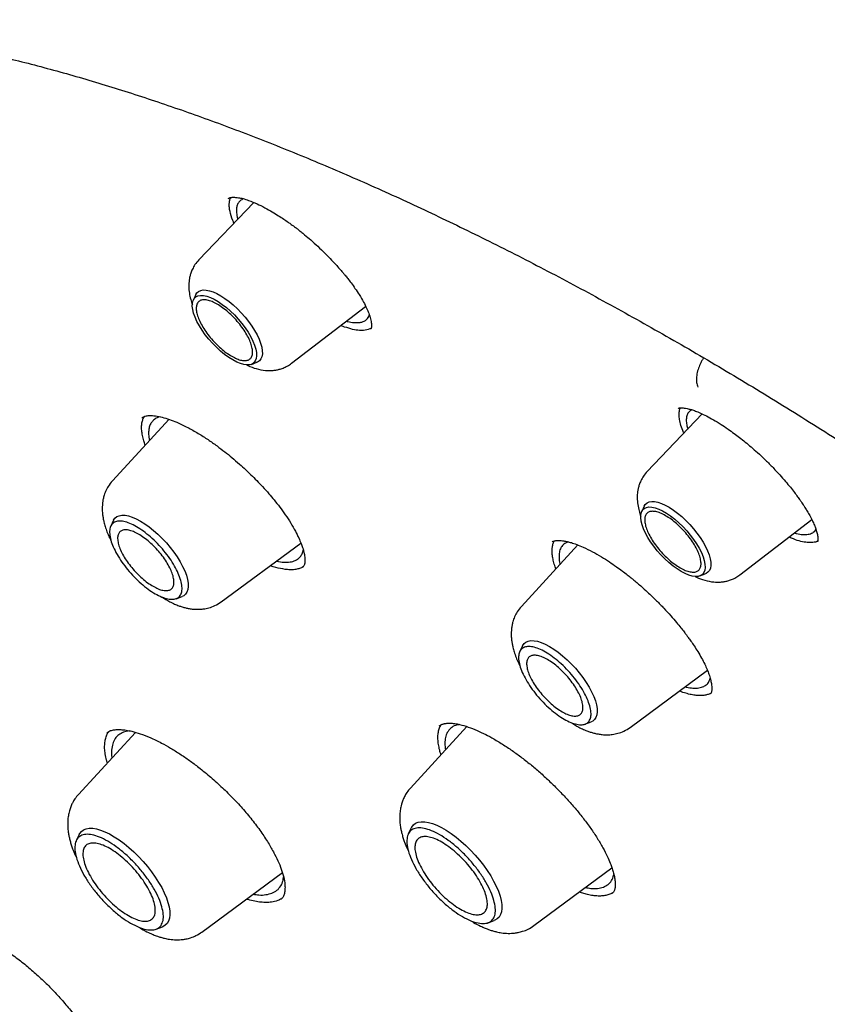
# Model space of a CAD drawing. Header units: millimetres. Extents: x 8 to 849, y 12 to 2010.
# Tile 26 of 113: x 628 to 643, y 799 to 816. Entities that reach past the tile are written whole.
import ezdxf

# ---------------------------------------------------------------- set-up
doc = ezdxf.new("R2010")
doc.units = ezdxf.units.MM

msp = doc.modelspace()

# ---------------------------------------------------------------- linework, layer by layer
at = {"color": 7, "linetype": 'Continuous', "lineweight": 30}
for p, q in [((632.691, 813.165), (631.69, 812.119)), ((631.639, 811.489), (631.592, 811.394)), ((633.378, 810.238), (634.726, 811.274)), ((634.344, 810.898), (634.273, 810.926)), ((634.819, 810.867), (634.816, 810.865)), ((632.647, 810.218), (632.747, 810.255)), ((640.848, 809.316), (639.846, 808.268)), ((631.152, 809.218), (630.119, 808.096)), ((639.794, 807.639), (639.747, 807.543)), ((630.142, 807.38), (630.09, 807.275)), ((641.534, 806.388), (642.841, 807.392)), ((632.096, 805.893), (633.548, 806.966)), ((638.587, 806.931), (637.558, 805.813)), ((633.102, 806.637), (633.176, 806.623)), ((633.578, 806.527), (633.575, 806.525)), ((640.802, 806.367), (640.903, 806.404)), ((631.277, 805.953), (631.386, 805.993)), ((637.58, 805.096), (637.529, 804.992)), ((639.534, 803.61), (640.942, 804.65)), ((640.993, 804.223), (640.991, 804.221)), ((636.569, 803.624), (635.54, 802.506)), ((636.062, 803.636), (636.066, 803.638)), ((638.715, 803.67), (638.825, 803.71)), ((630.542, 803.519), (629.501, 802.389)), ((630.018, 803.514), (630.073, 803.546)), ((630.422, 803.55), (630.323, 803.525)), ((635.556, 801.78), (635.502, 801.671)), ((629.517, 801.663), (629.463, 801.554)), ((631.748, 799.886), (633.211, 800.967)), ((637.786, 800.003), (639.206, 801.052)), ((638.76, 800.568), (638.61, 800.612)), ((639.214, 800.592), (639.211, 800.59)), ((633.193, 800.49), (633.189, 800.485)), ((636.952, 800.056), (637.066, 800.097)), ((630.913, 799.939), (631.028, 799.98))]:
    msp.add_line(p, q, dxfattribs=at)
at = {"color": 7, "linetype": 'Continuous', "lineweight": 30, "flags": 128}
for points in [[(632.309, 810.298), (632.235, 810.344), (632.16, 810.399), (632.085, 810.46), (632.012, 810.528), (631.94, 810.601), (631.872, 810.678), (631.809, 810.757), (631.752, 810.838), (631.701, 810.919), (631.658, 810.999), (631.623, 811.076), (631.597, 811.149), (631.58, 811.217), (631.572, 811.279), (631.574, 811.334), (631.586, 811.381), (631.607, 811.418), (631.637, 811.447), (631.676, 811.465), (631.722, 811.473), (631.776, 811.47), (631.836, 811.458), (631.901, 811.435), (631.97, 811.402), (632.043, 811.36), (632.117, 811.31), (632.192, 811.252), (632.267, 811.187), (632.339, 811.117), (632.409, 811.041), (632.475, 810.963), (632.535, 810.883), (632.589, 810.801), (632.636, 810.721), (632.675, 810.643), (632.706, 810.567), (632.728, 810.496), (632.74, 810.431), (632.743, 810.373), (632.736, 810.322), (632.719, 810.28), (632.694, 810.247), (632.66, 810.224), (632.617, 810.21), (632.567, 810.208), (632.51, 810.215), (632.447, 810.233), (632.38, 810.261), (632.309, 810.298)], [(631.639, 811.489), (631.656, 811.517), (631.687, 811.545), (631.726, 811.564), (631.772, 811.572), (631.826, 811.571), (631.886, 811.559), (631.951, 811.538), (632.02, 811.507), (632.092, 811.467), (632.167, 811.418), (632.243, 811.362), (632.318, 811.299), (632.393, 811.23), (632.464, 811.156), (632.533, 811.078), (632.596, 810.998), (632.655, 810.916), (632.706, 810.834), (632.751, 810.754), (632.788, 810.675), (632.816, 810.601), (632.836, 810.531), (632.846, 810.466), (632.847, 810.408), (632.839, 810.358), (632.822, 810.317), (632.795, 810.284), (632.761, 810.26), (632.747, 810.255)], [(639.794, 807.639), (639.812, 807.666), (639.843, 807.695), (639.882, 807.713), (639.928, 807.722), (639.982, 807.72), (640.042, 807.708), (640.107, 807.687), (640.176, 807.656), (640.248, 807.616), (640.323, 807.567), (640.399, 807.511), (640.474, 807.448), (640.548, 807.379), (640.62, 807.305), (640.688, 807.227), (640.752, 807.147), (640.81, 807.065), (640.862, 806.984), (640.907, 806.903), (640.944, 806.825), (640.972, 806.75), (640.992, 806.68), (641.002, 806.615), (641.003, 806.558), (640.995, 806.508), (640.978, 806.466), (640.951, 806.433), (640.916, 806.41), (640.903, 806.404)], [(640.464, 806.447), (640.391, 806.494), (640.316, 806.548), (640.241, 806.609), (640.167, 806.677), (640.096, 806.75), (640.028, 806.827), (639.965, 806.907), (639.908, 806.988), (639.857, 807.069), (639.814, 807.148), (639.779, 807.225), (639.753, 807.299), (639.736, 807.367), (639.728, 807.429), (639.73, 807.483), (639.742, 807.53), (639.763, 807.568), (639.793, 807.596), (639.831, 807.614), (639.878, 807.622), (639.932, 807.62), (639.992, 807.607), (640.057, 807.584), (640.126, 807.552), (640.199, 807.51), (640.273, 807.459), (640.348, 807.401), (640.422, 807.336), (640.495, 807.266), (640.565, 807.191), (640.63, 807.112), (640.691, 807.032), (640.745, 806.951), (640.792, 806.87), (640.831, 806.792), (640.862, 806.717), (640.883, 806.646), (640.896, 806.581), (640.899, 806.522), (640.892, 806.471), (640.875, 806.429), (640.85, 806.396), (640.815, 806.373), (640.773, 806.36), (640.723, 806.357), (640.666, 806.364), (640.603, 806.382), (640.536, 806.41), (640.464, 806.447)], [(630.142, 807.38), (630.142, 807.38), (630.167, 807.418), (630.201, 807.446), (630.244, 807.464), (630.293, 807.473), (630.35, 807.471), (630.413, 807.46), (630.482, 807.438), (630.555, 807.407), (630.631, 807.366), (630.709, 807.317), (630.789, 807.26), (630.87, 807.196), (630.949, 807.126), (631.027, 807.05), (631.101, 806.969), (631.172, 806.886), (631.238, 806.8), (631.298, 806.713), (631.351, 806.626), (631.397, 806.541), (631.435, 806.459), (631.465, 806.379), (631.486, 806.305), (631.497, 806.236), (631.5, 806.174), (631.492, 806.12), (631.476, 806.073), (631.451, 806.036), (631.417, 806.008), (631.386, 805.993)], [(637.58, 805.096), (637.581, 805.097), (637.606, 805.135), (637.64, 805.163), (637.682, 805.181), (637.732, 805.19), (637.789, 805.188), (637.852, 805.177), (637.92, 805.155), (637.993, 805.124), (638.069, 805.083), (638.148, 805.034), (638.228, 804.977), (638.308, 804.913), (638.388, 804.842), (638.465, 804.766), (638.54, 804.686), (638.611, 804.602), (638.676, 804.517), (638.736, 804.43), (638.79, 804.343), (638.836, 804.258), (638.874, 804.175), (638.904, 804.096), (638.924, 804.022), (638.936, 803.953), (638.938, 803.891), (638.931, 803.837), (638.915, 803.79), (638.889, 803.753), (638.855, 803.725), (638.825, 803.71)], [(629.517, 801.663), (629.526, 801.679), (629.556, 801.718), (629.596, 801.748), (629.644, 801.767), (629.699, 801.776), (629.762, 801.775), (629.831, 801.764), (629.905, 801.743), (629.985, 801.712), (630.068, 801.671), (630.154, 801.621), (630.242, 801.563), (630.332, 801.497), (630.421, 801.424), (630.509, 801.344), (630.595, 801.259), (630.678, 801.17), (630.757, 801.077), (630.831, 800.982), (630.899, 800.886), (630.961, 800.79), (631.016, 800.694), (631.063, 800.601), (631.101, 800.51), (631.131, 800.424), (631.152, 800.343), (631.163, 800.267), (631.165, 800.199), (631.158, 800.138), (631.141, 800.086), (631.115, 800.042), (631.079, 800.008), (631.036, 799.983), (631.028, 799.98)], [(635.556, 801.78), (635.564, 801.796), (635.595, 801.835), (635.634, 801.865), (635.682, 801.884), (635.738, 801.893), (635.8, 801.893), (635.869, 801.881), (635.944, 801.86), (636.023, 801.829), (636.106, 801.788), (636.193, 801.738), (636.281, 801.68), (636.37, 801.614), (636.459, 801.541), (636.547, 801.461), (636.633, 801.376), (636.716, 801.287), (636.795, 801.195), (636.869, 801.1), (636.938, 801.003), (637, 800.907), (637.054, 800.811), (637.101, 800.718), (637.14, 800.628), (637.17, 800.541), (637.19, 800.46), (637.202, 800.385), (637.204, 800.316), (637.196, 800.255), (637.179, 800.203), (637.153, 800.159), (637.118, 800.125), (637.074, 800.1), (637.066, 800.097)]]:
    msp.add_lwpolyline(points, dxfattribs=at)
at = {"color": 7, "linetype": 'Continuous', "lineweight": 30}
for points, knots in [([(616.139, 814.454), (616.148, 814.461), (616.236, 814.533), (616.411, 814.661), (616.663, 814.837), (616.924, 815.003), (617.192, 815.161), (617.467, 815.31), (617.749, 815.451), (618.039, 815.582), (618.335, 815.705), (618.639, 815.819), (618.949, 815.924), (619.266, 816.02), (619.59, 816.107), (619.921, 816.186), (620.259, 816.255), (620.603, 816.316), (620.953, 816.367), (621.31, 816.41), (621.674, 816.444), (622.043, 816.469), (622.419, 816.485), (622.802, 816.492), (623.19, 816.49), (623.584, 816.479), (623.985, 816.46), (624.391, 816.431), (624.803, 816.393), (625.221, 816.347), (625.644, 816.291), (626.073, 816.227), (626.507, 816.154), (626.947, 816.071), (627.392, 815.98), (627.842, 815.88), (628.297, 815.771), (628.758, 815.654), (629.223, 815.527), (629.692, 815.392), (630.167, 815.248), (630.646, 815.095), (631.13, 814.933), (631.617, 814.763), (632.109, 814.584), (632.606, 814.396), (633.106, 814.2), (633.61, 813.996), (634.118, 813.782), (634.629, 813.561), (635.144, 813.331), (635.663, 813.092), (636.185, 812.845), (636.71, 812.59), (637.238, 812.327), (637.769, 812.056), (638.303, 811.776), (638.839, 811.488), (639.378, 811.193), (639.92, 810.889), (640.464, 810.578), (641.01, 810.259), (641.559, 809.932), (642.109, 809.598), (642.661, 809.256), (643.215, 808.906), (643.771, 808.55), (644.328, 808.185), (644.886, 807.814), (645.446, 807.435), (646.007, 807.05), (646.569, 806.657), (647.131, 806.257), (647.695, 805.851), (648.259, 805.438), (648.823, 805.018), (649.388, 804.591), (649.953, 804.158), (650.518, 803.719), (651.083, 803.274), (651.648, 802.822), (652.213, 802.364), (652.778, 801.9), (653.341, 801.431), (653.905, 800.956), (654.467, 800.475), (655.029, 799.988), (655.589, 799.496), (656.148, 798.999), (656.707, 798.496), (657.263, 797.988), (657.818, 797.476), (658.372, 796.958), (658.924, 796.436), (659.474, 795.909), (660.022, 795.377), (660.567, 794.841), (661.111, 794.301), (661.652, 793.756), (662.191, 793.208), (662.727, 792.655), (663.26, 792.099), (663.791, 791.539), (664.318, 790.975), (664.843, 790.408), (665.364, 789.837), (665.882, 789.264), (666.396, 788.687), (666.907, 788.107), (667.414, 787.525), (667.918, 786.94), (668.418, 786.352), (668.913, 785.762), (669.405, 785.17), (669.892, 784.575), (670.375, 783.978), (670.854, 783.38), (671.328, 782.779), (671.798, 782.177), (672.262, 781.574), (672.722, 780.969), (673.177, 780.363), (673.627, 779.756), (674.072, 779.148), (674.512, 778.539), (674.946, 777.929), (675.375, 777.319), (675.798, 776.708), (676.216, 776.097), (676.628, 775.486), (677.034, 774.875), (677.434, 774.264), (677.828, 773.653), (678.216, 773.043), (678.598, 772.433), (678.974, 771.823), (679.344, 771.215), (679.707, 770.608), (680.064, 770.001), (680.414, 769.396), (680.757, 768.792), (681.094, 768.19), (681.424, 767.589), (681.747, 766.99), (682.063, 766.392), (682.372, 765.797), (682.674, 765.204), (682.969, 764.613), (683.257, 764.025), (683.537, 763.439), (683.811, 762.856), (684.076, 762.275), (684.335, 761.698), (684.586, 761.123), (684.829, 760.552), (685.065, 759.984), (685.293, 759.42), (685.513, 758.859), (685.726, 758.302), (685.931, 757.748), (686.128, 757.199), (686.317, 756.653), (686.498, 756.112), (686.671, 755.575), (686.837, 755.043), (686.994, 754.515), (687.143, 753.992), (687.284, 753.473), (687.417, 752.96), (687.542, 752.451), (687.659, 751.948), (687.768, 751.45), (687.868, 750.957), (687.96, 750.47), (688.044, 749.988), (688.12, 749.512), (688.187, 749.042), (688.246, 748.578), (688.297, 748.12), (688.34, 747.668), (688.374, 747.222), (688.4, 746.782), (688.418, 746.349), (688.428, 745.922), (688.429, 745.502), (688.422, 745.088), (688.406, 744.682), (688.383, 744.282), (688.351, 743.889), (688.311, 743.503), (688.263, 743.124), (688.207, 742.752), (688.142, 742.388), (688.07, 742.03), (687.989, 741.681), (687.9, 741.338), (687.803, 741.003), (687.698, 740.676), (687.584, 740.356), (687.463, 740.043), (687.334, 739.739), (687.196, 739.442), (687.051, 739.153), (686.897, 738.872), (686.736, 738.599), (686.567, 738.334), (686.389, 738.076), (686.204, 737.827), (686.011, 737.586), (685.809, 737.354), (685.657, 737.188), (685.57, 737.101), (685.555, 737.087)], [0, 0, 0, 0, 0.000549, 0.005418, 0.010285, 0.01515, 0.020012, 0.02487, 0.029723, 0.034572, 0.039416, 0.044255, 0.049089, 0.053919, 0.058743, 0.063563, 0.068378, 0.073189, 0.077997, 0.082801, 0.087602, 0.092401, 0.097197, 0.101991, 0.106783, 0.111573, 0.116363, 0.121151, 0.125938, 0.130724, 0.13551, 0.140296, 0.145081, 0.149866, 0.154651, 0.159436, 0.164221, 0.169007, 0.173792, 0.178578, 0.183364, 0.18815, 0.192937, 0.197724, 0.202511, 0.207299, 0.212087, 0.216876, 0.221665, 0.226454, 0.231244, 0.236034, 0.240824, 0.245615, 0.250407, 0.255198, 0.25999, 0.264783, 0.269575, 0.274368, 0.279162, 0.283956, 0.28875, 0.293544, 0.298339, 0.303133, 0.307929, 0.312724, 0.31752, 0.322316, 0.327112, 0.331908, 0.336705, 0.341501, 0.346298, 0.351095, 0.355893, 0.36069, 0.365488, 0.370286, 0.375084, 0.379882, 0.38468, 0.389479, 0.394277, 0.399076, 0.403874, 0.408673, 0.413472, 0.418271, 0.42307, 0.42787, 0.432669, 0.437468, 0.442268, 0.447067, 0.451867, 0.456666, 0.461466, 0.466266, 0.471065, 0.475865, 0.480665, 0.485465, 0.490265, 0.495064, 0.499864, 0.504664, 0.509464, 0.514264, 0.519064, 0.523863, 0.528663, 0.533463, 0.538263, 0.543062, 0.547862, 0.552662, 0.557461, 0.562261, 0.56706, 0.571859, 0.576659, 0.581458, 0.586257, 0.591056, 0.595855, 0.600654, 0.605453, 0.610251, 0.61505, 0.619848, 0.624647, 0.629445, 0.634243, 0.639041, 0.643838, 0.648636, 0.653433, 0.658231, 0.663028, 0.667824, 0.672621, 0.677417, 0.682213, 0.687009, 0.691805, 0.696601, 0.701396, 0.706191, 0.710985, 0.71578, 0.720574, 0.725368, 0.730161, 0.734954, 0.739747, 0.74454, 0.749332, 0.754123, 0.758915, 0.763706, 0.768496, 0.773287, 0.778076, 0.782866, 0.787655, 0.792443, 0.797231, 0.802019, 0.806807, 0.811593, 0.81638, 0.821166, 0.825952, 0.830738, 0.835523, 0.840308, 0.845092, 0.849877, 0.854662, 0.859446, 0.864231, 0.869015, 0.8738, 0.878586, 0.883372, 0.888158, 0.892946, 0.897734, 0.902524, 0.907315, 0.912109, 0.916904, 0.921702, 0.926502, 0.931306, 0.936113, 0.940924, 0.945738, 0.950557, 0.955381, 0.96021, 0.965043, 0.969881, 0.974725, 0.979573, 0.984427, 0.989284, 0.994145, 0.99901, 1, 1, 1, 1]), ([(632.226, 813.239), (632.233, 813.243), (632.244, 813.251), (632.268, 813.256), (632.29, 813.258), (632.307, 813.259), (632.33, 813.26), (632.364, 813.258), (632.418, 813.252), (632.495, 813.236), (632.562, 813.214), (632.598, 813.202)], [0, 0, 0, 0, 0.182677, 0.328132, 0.403805, 0.462031, 0.505248, 0.585896, 0.694949, 0.832799, 1, 1, 1, 1]), ([(632.33, 812.787), (632.323, 812.804), (632.289, 812.881), (632.262, 812.978), (632.246, 813.077), (632.244, 813.145), (632.252, 813.206), (632.265, 813.239), (632.271, 813.256)], [0, 0, 0, 0, 0.08381, 0.386021, 0.540901, 0.696881, 0.850497, 1, 1, 1, 1]), ([(632.505, 813.231), (632.483, 813.22), (632.441, 813.199), (632.402, 813.147), (632.378, 813.084), (632.374, 813.002), (632.382, 812.926), (632.398, 812.874), (632.402, 812.863)], [0, 0, 0, 0, 0.195356, 0.376172, 0.545925, 0.733314, 0.938399, 1, 1, 1, 1]), ([(632.598, 813.202), (632.648, 813.183), (632.742, 813.147), (632.887, 813.074), (633.019, 813.001), (633.134, 812.929), (633.231, 812.865), (633.309, 812.812), (633.366, 812.77), (633.411, 812.737), (633.452, 812.707), (633.499, 812.671), (633.554, 812.627), (633.632, 812.564), (633.733, 812.477), (633.86, 812.364), (633.987, 812.241), (634.102, 812.124), (634.193, 812.024), (634.263, 811.946), (634.313, 811.886), (634.357, 811.834), (634.405, 811.773), (634.466, 811.694), (634.537, 811.595), (634.616, 811.477), (634.687, 811.356), (634.743, 811.244), (634.787, 811.139), (634.818, 811.041), (634.831, 810.968), (634.833, 810.921), (634.832, 810.895), (634.829, 810.876), (634.823, 810.869), (634.819, 810.865)], [0, 0, 0, 0, 0.05052, 0.095203, 0.134154, 0.167395, 0.194922, 0.216717, 0.232762, 0.243285, 0.25388, 0.266906, 0.282368, 0.300272, 0.331716, 0.368609, 0.409512, 0.445609, 0.475393, 0.498857, 0.515995, 0.52863, 0.546413, 0.570734, 0.601553, 0.637697, 0.6829, 0.722885, 0.757672, 0.804569, 0.854014, 0.882124, 0.915881, 0.955115, 1, 1, 1, 1]), ([(631.69, 812.119), (631.666, 812.091), (631.622, 812.039), (631.576, 811.956), (631.546, 811.882), (631.527, 811.815), (631.517, 811.755), (631.511, 811.697), (631.508, 811.618), (631.517, 811.518), (631.541, 811.405), (631.562, 811.333), (631.576, 811.299), (631.576, 811.299)], [0, 0, 0, 0, 0.123758, 0.230137, 0.319151, 0.391128, 0.462655, 0.52913, 0.599113, 0.744075, 0.877587, 0.997167, 1, 1, 1, 1]), ([(634.376, 811.005), (634.384, 811.002), (634.434, 810.987), (634.514, 810.977), (634.603, 810.976), (634.671, 810.991), (634.722, 811.015), (634.758, 811.049), (634.782, 811.083), (634.789, 811.109), (634.791, 811.118)], [0, 0, 0, 0, 0.036551, 0.215981, 0.398278, 0.536935, 0.677215, 0.81176, 0.928991, 1, 1, 1, 1]), ([(634.828, 810.879), (634.819, 810.873), (634.78, 810.849), (634.708, 810.835), (634.602, 810.835), (634.491, 810.851), (634.393, 810.882), (634.344, 810.898)], [0, 0, 0, 0, 0.09135, 0.380982, 0.528705, 0.762153, 1, 1, 1, 1]), ([(632.561, 810.209), (632.569, 810.205), (632.625, 810.175), (632.739, 810.136), (632.866, 810.109), (632.963, 810.104), (633.027, 810.106), (633.091, 810.114), (633.158, 810.128), (633.228, 810.151), (633.304, 810.186), (633.353, 810.22), (633.378, 810.238)], [0, 0, 0, 0, 0.031172, 0.221277, 0.419681, 0.48951, 0.561546, 0.640723, 0.712968, 0.79688, 0.892578, 1, 1, 1, 1]), ([(640.875, 810.337), (640.864, 810.32), (640.835, 810.276), (640.796, 810.196), (640.76, 810.095), (640.741, 809.989), (640.74, 809.886), (640.759, 809.831), (640.768, 809.804)], [0, 0, 0, 0, 0.094965, 0.247183, 0.41869, 0.605692, 0.802038, 1, 1, 1, 1]), ([(640.41, 809.417), (640.413, 809.419), (640.416, 809.422), (640.425, 809.423), (640.436, 809.425), (640.448, 809.426), (640.462, 809.426), (640.485, 809.426), (640.522, 809.423), (640.576, 809.414), (640.645, 809.396), (640.725, 809.369), (640.816, 809.332), (640.924, 809.282), (641.007, 809.236), (641.051, 809.211)], [0, 0, 0, 0, 0.088015, 0.161631, 0.220825, 0.265275, 0.297022, 0.340512, 0.402564, 0.483452, 0.583435, 0.671098, 0.769693, 0.879284, 1, 1, 1, 1]), ([(640.513, 808.965), (640.511, 808.97), (640.489, 809.02), (640.459, 809.106), (640.433, 809.211), (640.425, 809.296), (640.43, 809.362), (640.439, 809.404), (640.448, 809.422), (640.45, 809.426)], [0, 0, 0, 0, 0.023063, 0.2512812, 0.459397, 0.6476555, 0.8161277, 0.9648347, 1, 1, 1, 1]), ([(640.66, 809.39), (640.655, 809.388), (640.642, 809.382), (640.624, 809.369), (640.604, 809.351), (640.587, 809.328), (640.573, 809.299), (640.561, 809.258), (640.555, 809.2), (640.561, 809.126), (640.577, 809.067), (640.585, 809.04)], [0, 0, 0, 0, 0.04593, 0.126102, 0.211921, 0.303395, 0.400533, 0.503344, 0.668178, 0.845822, 1, 1, 1, 1]), ([(630.718, 808.746), (630.708, 808.774), (630.686, 808.836), (630.665, 808.925), (630.651, 809.016), (630.649, 809.099), (630.66, 809.173), (630.677, 809.229), (630.695, 809.257), (630.702, 809.268)], [0, 0, 0, 0, 0.123476, 0.27843, 0.434504, 0.594214, 0.755213, 0.905794, 1, 1, 1, 1]), ([(630.658, 809.244), (630.668, 809.251), (630.687, 809.266), (630.735, 809.281), (630.802, 809.29), (630.868, 809.284), (630.901, 809.281)], [0, 0, 0, 0, 0.227049, 0.469033, 0.726453, 1, 1, 1, 1]), ([(630.99, 809.263), (630.987, 809.263), (630.949, 809.257), (630.9, 809.23), (630.844, 809.183), (630.807, 809.127), (630.785, 809.063), (630.776, 808.984), (630.777, 808.91), (630.791, 808.85), (630.796, 808.831)], [0, 0, 0, 0, 0.016457, 0.202215, 0.344092, 0.48815, 0.631493, 0.748603, 0.917386, 1, 1, 1, 1]), ([(630.901, 809.281), (630.942, 809.274), (631.021, 809.26), (631.153, 809.219), (631.307, 809.159), (631.482, 809.076), (631.674, 808.968), (631.853, 808.854), (632.016, 808.74), (632.16, 808.631), (632.297, 808.52), (632.423, 808.412), (632.539, 808.306), (632.644, 808.206), (632.747, 808.103), (632.856, 807.987), (632.963, 807.869), (633.067, 807.745), (633.168, 807.616), (633.27, 807.476), (633.366, 807.328), (633.447, 807.186), (633.508, 807.063), (633.55, 806.964), (633.577, 806.891), (633.593, 806.838), (633.604, 806.796), (633.613, 806.753), (633.621, 806.705), (633.623, 806.662), (633.622, 806.63), (633.62, 806.609), (633.618, 806.594), (633.614, 806.58), (633.608, 806.562), (633.598, 806.541), (633.585, 806.529), (633.578, 806.522)], [0, 0, 0, 0, 0.0402823, 0.0784659, 0.1146329, 0.1651579, 0.2112771, 0.2529899, 0.2902809, 0.3230022, 0.3516486, 0.3844582, 0.4111216, 0.434807, 0.4610018, 0.4886289, 0.5201706, 0.5480034, 0.5793799, 0.6142955, 0.6527754, 0.6921174, 0.7264108, 0.7554416, 0.7792267, 0.7945022, 0.8071018, 0.8231364, 0.8440636, 0.8687434, 0.8842454, 0.8971611, 0.9075587, 0.920849, 0.9407091, 0.9670975, 1, 1, 1, 1]), ([(641.051, 809.211), (641.097, 809.184), (641.183, 809.132), (641.311, 809.046), (641.423, 808.965), (641.528, 808.886), (641.63, 808.804), (641.74, 808.712), (641.858, 808.608), (641.986, 808.488), (642.122, 808.354), (642.248, 808.218), (642.359, 808.092), (642.448, 807.985), (642.521, 807.891), (642.58, 807.813), (642.625, 807.749), (642.658, 807.7), (642.688, 807.656), (642.72, 807.606), (642.761, 807.54), (642.807, 807.459), (642.852, 807.373), (642.887, 807.294), (642.912, 807.23), (642.928, 807.179), (642.939, 807.136), (642.946, 807.1), (642.95, 807.066), (642.952, 807.034), (642.95, 807.01), (642.948, 806.995), (642.945, 806.99), (642.943, 806.988)], [0, 0, 0, 0, 0.046112, 0.087004, 0.122628, 0.152928, 0.185643, 0.219162, 0.256653, 0.298066, 0.343351, 0.392541, 0.431515, 0.46701, 0.497779, 0.523801, 0.54506, 0.561549, 0.573985, 0.590898, 0.614735, 0.645454, 0.681897, 0.71562, 0.74485, 0.769642, 0.790541, 0.814979, 0.838828, 0.867147, 0.903349, 0.947702, 1, 1, 1, 1]), ([(639.846, 808.268), (639.822, 808.24), (639.777, 808.188), (639.732, 808.105), (639.702, 808.031), (639.683, 807.964), (639.672, 807.905), (639.666, 807.846), (639.664, 807.767), (639.672, 807.668), (639.697, 807.554), (639.718, 807.482), (639.731, 807.449), (639.732, 807.448)], [0, 0, 0, 0, 0.123758, 0.230137, 0.319151, 0.391128, 0.462655, 0.52913, 0.599113, 0.744075, 0.877587, 0.997167, 1, 1, 1, 1]), ([(630.119, 808.096), (630.092, 808.063), (630.044, 808.005), (629.995, 807.909), (629.965, 807.825), (629.948, 807.751), (629.939, 807.687), (629.935, 807.626), (629.935, 807.557), (629.94, 807.487), (629.951, 807.415), (629.966, 807.344), (629.998, 807.23), (630.038, 807.116), (630.083, 807.032), (630.093, 807.014)], [0, 0, 0, 0, 0.107047, 0.194384, 0.273428, 0.331918, 0.388176, 0.443351, 0.497693, 0.577084, 0.636096, 0.692579, 0.770416, 0.948989, 1, 1, 1, 1]), ([(642.912, 807.227), (642.91, 807.219), (642.9, 807.183), (642.854, 807.145), (642.777, 807.114), (642.678, 807.113), (642.593, 807.125), (642.537, 807.144), (642.524, 807.148)], [0, 0, 0, 0, 0.067044, 0.295764, 0.51756, 0.732419, 0.940332, 1, 1, 1, 1]), ([(638.187, 806.496), (638.182, 806.509), (638.164, 806.555), (638.143, 806.63), (638.124, 806.719), (638.115, 806.802), (638.117, 806.878), (638.131, 806.944), (638.144, 806.987), (638.157, 807.004), (638.157, 807.005)], [0, 0, 0, 0, 0.056948, 0.209701, 0.363466, 0.518784, 0.676231, 0.832803, 0.990505, 1, 1, 1, 1]), ([(638.117, 806.986), (638.123, 806.99), (638.135, 806.999), (638.158, 807.006), (638.182, 807.01), (638.205, 807.012), (638.227, 807.013), (638.253, 807.012), (638.286, 807.01), (638.332, 807.005), (638.392, 806.993), (638.47, 806.973), (638.567, 806.941), (638.643, 806.908), (638.684, 806.891)], [0, 0, 0, 0, 0.116501, 0.215932, 0.297909, 0.362011, 0.407895, 0.448074, 0.502673, 0.572061, 0.656357, 0.755679, 0.870158, 1, 1, 1, 1]), ([(638.415, 806.986), (638.409, 806.985), (638.384, 806.979), (638.351, 806.96), (638.308, 806.927), (638.271, 806.877), (638.244, 806.799), (638.241, 806.702), (638.248, 806.626), (638.26, 806.583), (638.262, 806.578)], [0, 0, 0, 0, 0.041, 0.159158, 0.264759, 0.428296, 0.610759, 0.812211, 0.975862, 1, 1, 1, 1]), ([(642.949, 807.003), (642.947, 807.002), (642.925, 806.985), (642.862, 806.974), (642.762, 806.972), (642.642, 806.994), (642.531, 807.028), (642.454, 807.062), (642.428, 807.074)], [0, 0, 0, 0, 0.02027, 0.237633, 0.453589, 0.668933, 0.884377, 1, 1, 1, 1]), ([(633.176, 806.623), (633.217, 806.619), (633.301, 806.612), (633.404, 806.629), (633.483, 806.664), (633.537, 806.714), (633.573, 806.77), (633.586, 806.817), (633.592, 806.84)], [0, 0, 0, 0, 0.1854919, 0.3742129, 0.5661631, 0.7122918, 0.8558845, 1, 1, 1, 1]), ([(638.684, 806.891), (638.74, 806.864), (638.846, 806.814), (639.007, 806.721), (639.152, 806.629), (639.279, 806.541), (639.388, 806.462), (639.477, 806.393), (639.546, 806.338), (639.598, 806.296), (639.649, 806.253), (639.713, 806.199), (639.799, 806.123), (639.903, 806.027), (640.022, 805.911), (640.15, 805.78), (640.271, 805.648), (640.374, 805.528), (640.454, 805.431), (640.513, 805.355), (640.557, 805.296), (640.598, 805.24), (640.646, 805.174), (640.704, 805.088), (640.77, 804.985), (640.836, 804.873), (640.893, 804.763), (640.937, 804.665), (640.973, 804.572), (640.998, 804.487), (641.014, 804.412), (641.02, 804.364), (641.022, 804.334), (641.022, 804.317), (641.021, 804.299), (641.019, 804.28), (641.016, 804.258), (641.01, 804.236), (641, 804.225), (640.995, 804.219)], [0, 0, 0, 0, 0.049573, 0.093739, 0.132635, 0.166321, 0.194815, 0.218118, 0.236223, 0.249116, 0.25859, 0.276455, 0.299343, 0.327291, 0.360272, 0.398205, 0.436321, 0.468595, 0.495012, 0.515577, 0.530295, 0.543008, 0.561363, 0.585537, 0.615485, 0.650784, 0.685619, 0.718026, 0.748017, 0.78424, 0.816363, 0.846375, 0.857224, 0.86785, 0.878776, 0.893746, 0.921044, 0.95652, 1, 1, 1, 1]), ([(633.259, 806.486), (633.204, 806.496), (633.122, 806.512), (633.029, 806.538), (632.994, 806.553), (632.99, 806.554)], [0, 0, 0, 0, 0.644731, 0.967307, 1, 1, 1, 1]), ([(633.594, 806.54), (633.587, 806.535), (633.562, 806.517), (633.51, 806.497), (633.437, 806.481), (633.354, 806.476), (633.291, 806.483), (633.259, 806.486)], [0, 0, 0, 0, 0.099675, 0.320498, 0.542936, 0.770554, 1, 1, 1, 1]), ([(640.716, 806.359), (640.724, 806.354), (640.781, 806.324), (640.895, 806.285), (641.022, 806.259), (641.119, 806.254), (641.182, 806.255), (641.247, 806.263), (641.314, 806.277), (641.384, 806.301), (641.46, 806.336), (641.508, 806.37), (641.534, 806.388)], [0, 0, 0, 0, 0.031172, 0.221277, 0.419681, 0.48951, 0.561546, 0.640723, 0.712968, 0.79688, 0.892578, 1, 1, 1, 1]), ([(631.017, 805.984), (631.065, 805.954), (631.143, 805.905), (631.247, 805.857), (631.322, 805.826), (631.389, 805.804), (631.451, 805.786), (631.518, 805.772), (631.594, 805.761), (631.681, 805.758), (631.778, 805.764), (631.879, 805.785), (631.99, 805.824), (632.059, 805.87), (632.096, 805.893)], [0, 0, 0, 0, 0.137852, 0.22309, 0.297152, 0.35401, 0.413347, 0.46659, 0.531741, 0.615482, 0.692501, 0.782168, 0.884698, 1, 1, 1, 1]), ([(637.558, 805.813), (637.531, 805.78), (637.483, 805.722), (637.434, 805.626), (637.404, 805.542), (637.387, 805.468), (637.378, 805.404), (637.373, 805.343), (637.373, 805.274), (637.379, 805.204), (637.39, 805.131), (637.405, 805.061), (637.437, 804.947), (637.477, 804.833), (637.522, 804.749), (637.532, 804.73)], [0, 0, 0, 0, 0.107047, 0.194384, 0.273428, 0.331918, 0.388176, 0.443351, 0.497693, 0.577084, 0.636096, 0.692579, 0.770416, 0.948989, 1, 1, 1, 1]), ([(640.537, 804.351), (640.543, 804.349), (640.596, 804.334), (640.681, 804.324), (640.789, 804.326), (640.874, 804.351), (640.937, 804.396), (640.976, 804.446), (640.987, 804.489), (640.991, 804.506)], [0, 0, 0, 0, 0.023903, 0.202476, 0.384111, 0.568803, 0.73477, 0.895584, 1, 1, 1, 1]), ([(641.007, 804.236), (640.991, 804.228), (640.958, 804.209), (640.896, 804.194), (640.823, 804.187), (640.741, 804.191), (640.65, 804.205), (640.55, 804.231), (640.477, 804.254), (640.435, 804.271), (640.432, 804.273)], [0, 0, 0, 0, 0.127484, 0.266701, 0.407365, 0.550005, 0.693592, 0.83823, 0.986245, 1, 1, 1, 1]), ([(630.073, 803.546), (630.093, 803.553), (630.131, 803.565), (630.199, 803.572), (630.276, 803.572), (630.366, 803.562), (630.483, 803.539), (630.629, 803.497), (630.809, 803.427), (630.996, 803.337), (631.179, 803.235), (631.348, 803.129), (631.52, 803.012), (631.708, 802.871), (631.91, 802.706), (632.121, 802.516), (632.321, 802.318), (632.508, 802.113), (632.683, 801.901), (632.839, 801.689), (632.969, 801.488), (633.071, 801.306), (633.15, 801.142), (633.209, 800.989), (633.247, 800.844), (633.261, 800.727), (633.258, 800.637), (633.244, 800.567), (633.217, 800.509), (633.197, 800.49), (633.187, 800.48)], [0, 0, 0, 0, 0.031672, 0.058342, 0.080076, 0.109101, 0.136588, 0.172617, 0.211902, 0.254301, 0.286598, 0.318909, 0.351246, 0.38343, 0.425614, 0.466945, 0.507518, 0.548555, 0.59048, 0.633267, 0.674491, 0.712466, 0.747319, 0.783222, 0.821848, 0.862324, 0.893743, 0.926091, 0.960263, 1, 1, 1, 1]), ([(636.097, 803.111), (636.088, 803.139), (636.068, 803.205), (636.049, 803.301), (636.039, 803.398), (636.041, 803.487), (636.057, 803.567), (636.078, 803.626), (636.099, 803.654), (636.105, 803.663)], [0, 0, 0, 0, 0.119218, 0.278284, 0.436834, 0.596545, 0.760007, 0.924779, 1, 1, 1, 1]), ([(636.063, 803.636), (636.072, 803.643), (636.088, 803.656), (636.115, 803.668), (636.139, 803.675), (636.158, 803.679), (636.178, 803.683), (636.202, 803.686), (636.238, 803.688), (636.287, 803.687), (636.351, 803.681), (636.404, 803.67), (636.433, 803.664)], [0, 0, 0, 0, 0.15501, 0.279497, 0.373039, 0.435262, 0.477423, 0.540183, 0.623657, 0.72798, 0.853337, 1, 1, 1, 1]), ([(636.434, 803.664), (636.408, 803.659), (636.344, 803.647), (636.268, 803.598), (636.208, 803.524), (636.174, 803.43), (636.162, 803.324), (636.173, 803.241), (636.179, 803.2)], [0, 0, 0, 0, 0.128221, 0.312909, 0.501194, 0.670451, 0.840516, 1, 1, 1, 1]), ([(636.433, 803.664), (636.485, 803.65), (636.585, 803.623), (636.746, 803.559), (636.902, 803.485), (637.064, 803.398), (637.233, 803.295), (637.412, 803.175), (637.589, 803.044), (637.764, 802.905), (637.934, 802.758), (638.099, 802.604), (638.258, 802.445), (638.411, 802.283), (638.556, 802.116), (638.694, 801.945), (638.823, 801.77), (638.941, 801.593), (639.041, 801.423), (639.119, 801.271), (639.17, 801.151), (639.205, 801.057), (639.231, 800.976), (639.251, 800.892), (639.264, 800.809), (639.267, 800.742), (639.263, 800.703), (639.26, 800.683), (639.258, 800.671), (639.253, 800.654), (639.246, 800.634), (639.234, 800.612), (639.221, 800.599), (639.214, 800.592)], [0, 0, 0, 0, 0.0458149, 0.0877342, 0.1258489, 0.1601876, 0.2007399, 0.2398768, 0.2785508, 0.316788, 0.3544199, 0.391898, 0.4293521, 0.4667791, 0.5042454, 0.5426818, 0.5823367, 0.623211, 0.6651037, 0.7037895, 0.737822, 0.7602831, 0.7839058, 0.8120094, 0.8444737, 0.8751874, 0.8988909, 0.9052819, 0.9142092, 0.9281632, 0.9471193, 0.9710622, 1, 1, 1, 1]), ([(638.456, 803.701), (638.504, 803.671), (638.582, 803.622), (638.685, 803.573), (638.761, 803.543), (638.827, 803.52), (638.89, 803.503), (638.957, 803.489), (639.032, 803.478), (639.12, 803.474), (639.217, 803.481), (639.318, 803.502), (639.429, 803.541), (639.498, 803.586), (639.534, 803.61)], [0, 0, 0, 0, 0.137852, 0.22309, 0.297152, 0.35401, 0.413347, 0.46659, 0.531741, 0.615482, 0.692501, 0.782168, 0.884698, 1, 1, 1, 1]), ([(630.029, 802.962), (630.023, 802.979), (630.005, 803.037), (629.988, 803.125), (629.977, 803.226), (629.979, 803.317), (629.992, 803.4), (630.017, 803.472), (630.039, 803.518), (630.055, 803.536), (630.057, 803.538)], [0, 0, 0, 0, 0.069936, 0.231131, 0.381611, 0.533111, 0.686174, 0.841372, 0.985302, 1, 1, 1, 1]), ([(630.323, 803.525), (630.292, 803.51), (630.231, 803.481), (630.166, 803.408), (630.121, 803.316), (630.104, 803.2), (630.102, 803.111), (630.113, 803.057), (630.114, 803.054)], [0, 0, 0, 0, 0.1909996, 0.3852612, 0.582824, 0.7837271, 0.9880098, 1, 1, 1, 1]), ([(635.54, 802.506), (635.518, 802.48), (635.477, 802.432), (635.433, 802.356), (635.4, 802.283), (635.378, 802.218), (635.364, 802.162), (635.356, 802.119), (635.35, 802.072), (635.345, 802.016), (635.345, 801.954), (635.348, 801.881), (635.357, 801.807), (635.371, 801.733), (635.388, 801.663), (635.409, 801.591), (635.44, 801.504), (635.469, 801.428), (635.495, 801.374), (635.503, 801.359)], [0, 0, 0, 0, 0.081711, 0.152718, 0.213043, 0.275144, 0.32034, 0.354777, 0.396095, 0.445419, 0.501397, 0.552559, 0.627866, 0.68371, 0.741917, 0.803593, 0.863934, 0.961481, 1, 1, 1, 1]), ([(629.501, 802.389), (629.48, 802.363), (629.439, 802.315), (629.394, 802.239), (629.361, 802.166), (629.339, 802.101), (629.326, 802.045), (629.318, 802.001), (629.311, 801.955), (629.307, 801.898), (629.306, 801.837), (629.31, 801.764), (629.319, 801.69), (629.333, 801.616), (629.35, 801.546), (629.371, 801.474), (629.401, 801.387), (629.431, 801.311), (629.457, 801.257), (629.464, 801.242)], [0, 0, 0, 0, 0.081711, 0.152718, 0.213043, 0.275144, 0.32034, 0.354777, 0.396095, 0.445419, 0.501397, 0.552559, 0.627866, 0.68371, 0.741917, 0.803593, 0.863934, 0.961481, 1, 1, 1, 1]), ([(633.021, 800.593), (633.053, 800.609), (633.118, 800.641), (633.184, 800.721), (633.223, 800.804), (633.23, 800.869), (633.232, 800.891)], [0, 0, 0, 0, 0.278368, 0.563153, 0.847653, 1, 1, 1, 1]), ([(638.725, 800.697), (638.758, 800.691), (638.838, 800.676), (638.947, 800.677), (639.053, 800.7), (639.139, 800.747), (639.202, 800.819), (639.231, 800.887), (639.238, 800.93), (639.239, 800.936)], [0, 0, 0, 0, 0.114728, 0.279793, 0.448057, 0.619515, 0.79416, 0.971984, 1, 1, 1, 1]), ([(632.681, 800.575), (632.715, 800.57), (632.8, 800.556), (632.915, 800.562), (632.986, 800.583), (633.021, 800.593)], [0, 0, 0, 0, 0.255319, 0.63198, 1, 1, 1, 1]), ([(639.228, 800.608), (639.213, 800.598), (639.179, 800.576), (639.115, 800.555), (639.038, 800.542), (638.954, 800.54), (638.862, 800.547), (638.794, 800.561), (638.76, 800.568)], [0, 0, 0, 0, 0.137269, 0.318626, 0.486816, 0.656045, 0.827454, 1, 1, 1, 1]), ([(633.128, 800.459), (633.09, 800.447), (633.028, 800.428), (632.921, 800.422), (632.821, 800.427), (632.71, 800.445), (632.623, 800.465), (632.57, 800.482), (632.559, 800.486)], [0, 0, 0, 0, 0.254635, 0.426385, 0.600591, 0.776037, 0.954029, 1, 1, 1, 1]), ([(633.203, 800.499), (633.2, 800.496), (633.178, 800.479), (633.151, 800.468), (633.128, 800.459)], [0, 0, 0, 0, 0.156, 1, 1, 1, 1]), ([(626.698, 799.96), (626.711, 799.971), (626.735, 799.99), (626.782, 800.012), (626.835, 800.028), (626.885, 800.037), (626.931, 800.041), (626.983, 800.042), (627.049, 800.039), (627.136, 800.028), (627.234, 800.008), (627.332, 799.981), (627.43, 799.948), (627.537, 799.907), (627.66, 799.852), (627.803, 799.782), (627.978, 799.684), (628.179, 799.557), (628.395, 799.403), (628.601, 799.239), (628.798, 799.066), (628.987, 798.882), (629.17, 798.688), (629.342, 798.486), (629.5, 798.279), (629.629, 798.087), (629.73, 797.916), (629.802, 797.773), (629.857, 797.648), (629.89, 797.559), (629.91, 797.497), (629.924, 797.449), (629.938, 797.395), (629.951, 797.331), (629.962, 797.26), (629.966, 797.185), (629.963, 797.109), (629.951, 797.064), (629.945, 797.04)], [0, 0, 0, 0, 0.0318158, 0.0593099, 0.0825387, 0.1019465, 0.1176, 0.1317733, 0.1522633, 0.1767252, 0.202896, 0.2262392, 0.2466138, 0.2694767, 0.2949542, 0.3235575, 0.3552572, 0.3982652, 0.4397173, 0.4796246, 0.5184463, 0.5578915, 0.5981273, 0.6390737, 0.6807558, 0.7231745, 0.7554854, 0.7873762, 0.8154391, 0.8393605, 0.8497668, 0.8609401, 0.875602, 0.8937469, 0.9153255, 0.9402739, 0.9685203, 1, 1, 1, 1]), ([(636.64, 800.091), (636.656, 800.081), (636.715, 800.044), (636.803, 799.999), (636.897, 799.957), (636.972, 799.928), (637.04, 799.906), (637.114, 799.887), (637.208, 799.869), (637.317, 799.859), (637.418, 799.864), (637.506, 799.878), (637.588, 799.899), (637.687, 799.938), (637.751, 799.98), (637.786, 800.003)], [0, 0, 0, 0, 0.041369, 0.154443, 0.230978, 0.298059, 0.354519, 0.412565, 0.48754, 0.592475, 0.689389, 0.742091, 0.811185, 0.897115, 1, 1, 1, 1]), ([(630.602, 799.974), (630.617, 799.964), (630.677, 799.927), (630.764, 799.882), (630.859, 799.84), (630.933, 799.811), (631.001, 799.789), (631.075, 799.77), (631.169, 799.752), (631.278, 799.742), (631.379, 799.747), (631.467, 799.76), (631.55, 799.782), (631.648, 799.821), (631.713, 799.863), (631.748, 799.886)], [0, 0, 0, 0, 0.0413695, 0.1544434, 0.2309784, 0.2980589, 0.3545187, 0.4125648, 0.4875401, 0.5924751, 0.6893889, 0.7420911, 0.8111849, 0.8971154, 1, 1, 1, 1])]:
    msp.add_open_spline(points, degree=3, knots=knots, dxfattribs=at)
for points in [[(632.29, 810.366), (632.257, 810.386), (632.191, 810.427), (632.09, 810.509), (631.991, 810.603), (631.899, 810.706), (631.817, 810.814), (631.748, 810.923), (631.695, 811.029), (631.659, 811.128), (631.643, 811.215), (631.646, 811.289), (631.669, 811.345), (631.711, 811.381), (631.77, 811.397), (631.844, 811.391), (631.93, 811.365), (632.024, 811.318), (632.124, 811.252), (632.225, 811.171), (632.323, 811.077), (632.416, 810.975), (632.498, 810.866), (632.567, 810.757), (632.62, 810.651), (632.656, 810.553), (632.672, 810.465), (632.669, 810.392), (632.646, 810.336), (632.604, 810.299), (632.545, 810.283), (632.471, 810.289), (632.385, 810.315), (632.322, 810.349), (632.29, 810.366)], [(640.446, 806.515), (640.413, 806.536), (640.347, 806.576), (640.246, 806.659), (640.147, 806.752), (640.055, 806.855), (639.973, 806.963), (639.904, 807.072), (639.851, 807.178), (639.815, 807.277), (639.799, 807.365), (639.802, 807.438), (639.825, 807.494), (639.867, 807.531), (639.926, 807.546), (640, 807.541), (640.085, 807.514), (640.18, 807.467), (640.28, 807.402), (640.381, 807.321), (640.479, 807.227), (640.571, 807.124), (640.653, 807.016), (640.723, 806.907), (640.776, 806.801), (640.811, 806.702), (640.828, 806.614), (640.824, 806.541), (640.801, 806.485), (640.76, 806.449), (640.701, 806.433), (640.627, 806.439), (640.541, 806.464), (640.477, 806.498), (640.446, 806.515)], [(631.364, 806.286), (631.372, 806.247), (631.39, 806.17), (631.384, 806.077), (631.355, 806.005), (631.301, 805.958), (631.225, 805.938), (631.131, 805.945), (631.02, 805.979), (630.898, 806.04), (630.77, 806.123), (630.64, 806.228), (630.514, 806.348), (630.395, 806.481), (630.29, 806.62), (630.201, 806.76), (630.132, 806.896), (630.087, 807.023), (630.066, 807.136), (630.07, 807.23), (630.1, 807.302), (630.153, 807.349), (630.229, 807.369), (630.324, 807.362), (630.434, 807.328), (630.556, 807.267), (630.684, 807.183), (630.814, 807.079), (630.941, 806.958), (631.059, 806.826), (631.165, 806.687), (631.253, 806.547), (631.323, 806.41), (631.35, 806.327), (631.364, 806.286)], [(630.86, 806.179), (630.827, 806.199), (630.761, 806.24), (630.66, 806.323), (630.561, 806.416), (630.469, 806.519), (630.387, 806.627), (630.318, 806.736), (630.265, 806.842), (630.229, 806.941), (630.213, 807.029), (630.216, 807.102), (630.239, 807.158), (630.281, 807.194), (630.34, 807.21), (630.414, 807.205), (630.5, 807.178), (630.594, 807.131), (630.694, 807.066), (630.795, 806.985), (630.893, 806.891), (630.985, 806.788), (631.068, 806.68), (631.137, 806.57), (631.19, 806.465), (631.225, 806.366), (631.242, 806.278), (631.238, 806.205), (631.215, 806.149), (631.174, 806.112), (631.115, 806.097), (631.041, 806.102), (630.955, 806.128), (630.891, 806.162), (630.86, 806.179)], [(638.802, 804.003), (638.811, 803.964), (638.829, 803.887), (638.823, 803.794), (638.794, 803.722), (638.74, 803.675), (638.664, 803.654), (638.569, 803.662), (638.459, 803.696), (638.337, 803.756), (638.209, 803.84), (638.079, 803.945), (637.952, 804.065), (637.834, 804.198), (637.728, 804.337), (637.64, 804.477), (637.571, 804.613), (637.525, 804.74), (637.504, 804.853), (637.509, 804.947), (637.538, 805.019), (637.592, 805.066), (637.668, 805.086), (637.763, 805.079), (637.873, 805.045), (637.995, 804.984), (638.123, 804.9), (638.253, 804.796), (638.379, 804.675), (638.498, 804.543), (638.603, 804.404), (638.692, 804.264), (638.762, 804.127), (638.789, 804.044), (638.802, 804.003)], [(638.298, 803.896), (638.265, 803.916), (638.2, 803.957), (638.098, 804.039), (638, 804.133), (637.908, 804.236), (637.826, 804.344), (637.757, 804.453), (637.703, 804.559), (637.668, 804.658), (637.651, 804.745), (637.655, 804.819), (637.678, 804.875), (637.72, 804.911), (637.778, 804.927), (637.852, 804.921), (637.938, 804.895), (638.033, 804.848), (638.133, 804.782), (638.234, 804.701), (638.332, 804.608), (638.424, 804.505), (638.506, 804.396), (638.575, 804.287), (638.629, 804.181), (638.664, 804.083), (638.68, 803.995), (638.677, 803.922), (638.654, 803.866), (638.612, 803.829), (638.553, 803.813), (638.479, 803.819), (638.394, 803.845), (638.33, 803.879), (638.298, 803.896)], [(637.058, 800.462), (637.069, 800.415), (637.09, 800.321), (637.083, 800.207), (637.048, 800.119), (636.982, 800.061), (636.889, 800.036), (636.773, 800.045), (636.638, 800.087), (636.49, 800.161), (636.333, 800.264), (636.174, 800.391), (636.019, 800.539), (635.875, 800.7), (635.746, 800.87), (635.637, 801.042), (635.553, 801.208), (635.498, 801.363), (635.472, 801.501), (635.477, 801.616), (635.513, 801.704), (635.579, 801.761), (635.671, 801.786), (635.788, 801.778), (635.922, 801.735), (636.071, 801.662), (636.228, 801.559), (636.387, 801.432), (636.541, 801.284), (636.686, 801.122), (636.815, 800.952), (636.923, 800.781), (637.009, 800.614), (637.042, 800.513), (637.058, 800.462)], [(631.02, 800.345), (631.03, 800.298), (631.052, 800.204), (631.045, 800.09), (631.009, 800.002), (630.943, 799.944), (630.851, 799.919), (630.735, 799.928), (630.6, 799.97), (630.451, 800.044), (630.294, 800.146), (630.136, 800.274), (629.981, 800.421), (629.836, 800.583), (629.707, 800.753), (629.599, 800.925), (629.515, 801.091), (629.459, 801.246), (629.433, 801.384), (629.439, 801.499), (629.475, 801.587), (629.54, 801.644), (629.633, 801.669), (629.749, 801.66), (629.884, 801.618), (630.033, 801.545), (630.189, 801.442), (630.348, 801.315), (630.503, 801.167), (630.647, 801.005), (630.777, 800.835), (630.885, 800.664), (630.97, 800.497), (631.003, 800.396), (631.02, 800.345)], [(636.45, 800.301), (636.408, 800.328), (636.324, 800.38), (636.193, 800.486), (636.067, 800.606), (635.948, 800.739), (635.843, 800.878), (635.754, 801.018), (635.686, 801.154), (635.64, 801.281), (635.619, 801.394), (635.623, 801.488), (635.653, 801.56), (635.706, 801.607), (635.782, 801.627), (635.877, 801.62), (635.988, 801.586), (636.109, 801.525), (636.237, 801.441), (636.367, 801.337), (636.494, 801.216), (636.612, 801.084), (636.718, 800.945), (636.807, 800.805), (636.875, 800.668), (636.921, 800.542), (636.942, 800.429), (636.938, 800.335), (636.908, 800.263), (636.854, 800.216), (636.779, 800.195), (636.684, 800.203), (636.573, 800.236), (636.491, 800.28), (636.45, 800.301)], [(630.412, 800.184), (630.37, 800.211), (630.285, 800.263), (630.155, 800.369), (630.028, 800.489), (629.91, 800.622), (629.804, 800.761), (629.716, 800.901), (629.647, 801.037), (629.601, 801.164), (629.58, 801.277), (629.585, 801.371), (629.614, 801.443), (629.668, 801.49), (629.744, 801.51), (629.839, 801.503), (629.949, 801.469), (630.071, 801.408), (630.199, 801.324), (630.329, 801.22), (630.455, 801.099), (630.574, 800.967), (630.679, 800.828), (630.768, 800.688), (630.837, 800.551), (630.882, 800.424), (630.903, 800.312), (630.899, 800.218), (630.87, 800.146), (630.816, 800.099), (630.74, 800.078), (630.645, 800.086), (630.535, 800.119), (630.453, 800.162), (630.412, 800.184)]]:
    msp.add_open_spline(points, degree=3, dxfattribs=at)

doc.saveas('drawing.dxf')
